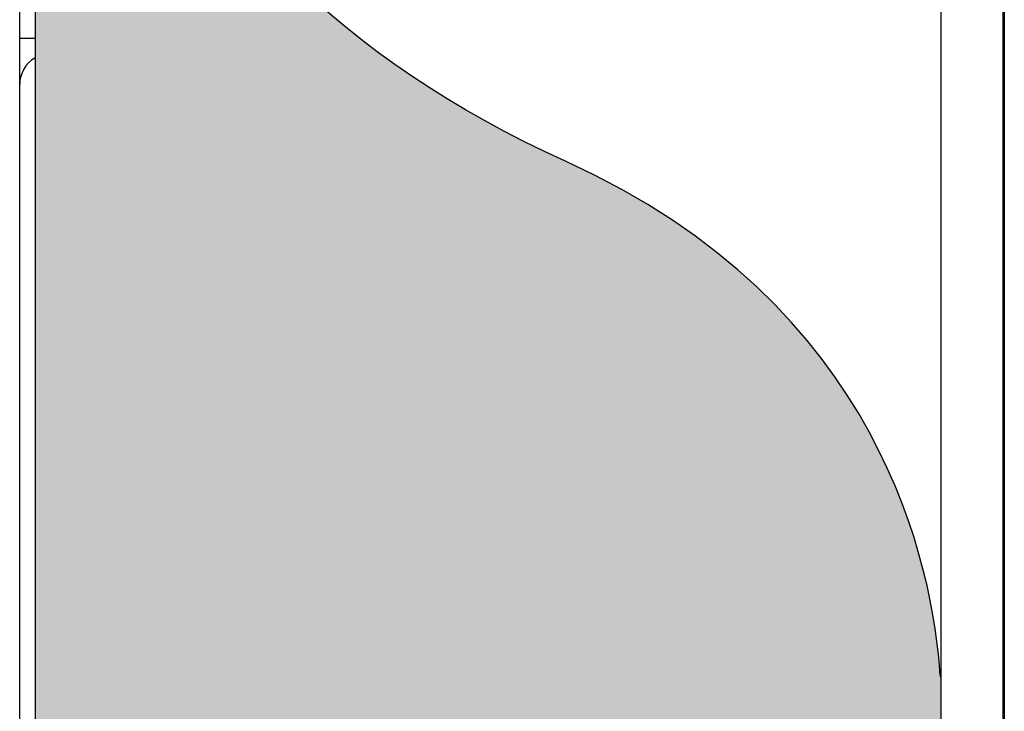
# Model space of a CAD drawing. Header units: millimetres. Extents: x 0 to 420, y 0 to 297.
# Tile 14 of 18: x 312 to 344, y 126 to 148. Entities that reach past the tile are written whole.
import ezdxf

# ---------------------------------------------------------------- set-up
doc = ezdxf.new("R2010")
doc.units = ezdxf.units.MM
doc.layers.get('0').update_dxf_attribs({"linetype": 'CONTINUOUS', "lineweight": 13})
doc.layers.add('Line', color=3, linetype='CONTINUOUS', lineweight=25)

msp = doc.modelspace()

# ---------------------------------------------------------------- hatches: boundary and pattern name
at = {"ltscale": 5}
h = msp.add_hatch(color=18, dxfattribs=at)
edge = h.paths.add_edge_path()
edge.add_spline(control_points=[(342.41, 126.746), (342.179, 130.238), (340.53, 138.836), (330.215, 143.499)], knot_values=[0, 0, 0, 0, 1, 1, 1, 1], degree=3, periodic=0)
edge.add_spline(control_points=[(330.215, 143.499), (315.326, 150.229), (313.191, 162.912), (312.945, 167.876)], knot_values=[1, 1, 1, 1, 2, 2, 2, 2], degree=3, periodic=0)
edge.add_line((312.945, 167.876), (312.945, 91))
edge.add_arc((313.945, 91), 1, 180, 270)
edge.add_line((313.945, 90), (341.445, 90))
edge.add_arc((341.445, 91), 1, 270, 360)
edge.add_line((342.445, 91), (342.445, 126.662))
edge.add_spline(control_points=[(342.445, 126.662), (342.433, 126.692), (342.421, 126.72), (342.41, 126.746)], knot_values=[7.968292, 7.968292, 7.968292, 7.968292, 8, 8, 8, 8], degree=3, periodic=0)
edge = h.paths.add_edge_path(flags=16)
edge.add_line((338.734, 120.873), (338.734, 118.55))
edge.add_spline(control_points=[(338.734, 118.55), (339.19, 118.55), (339.445, 118.55), (339.445, 118.55)], knot_values=[5.892302, 5.892302, 5.892302, 5.892302, 6, 6, 6, 6], degree=3, periodic=0)
edge.add_spline(control_points=[(339.445, 118.55), (339.721, 118.55), (339.945, 118.326), (339.945, 118.05)], knot_values=[6, 6, 6, 6, 7, 7, 7, 7], degree=3, periodic=0)
edge.add_spline(control_points=[(339.945, 118.05), (339.945, 118.05), (339.945, 108.55), (339.945, 108.55)], knot_values=[7, 7, 7, 7, 8, 8, 8, 8], degree=3, periodic=0)
edge.add_spline(control_points=[(339.945, 108.55), (339.945, 108.274), (339.721, 108.05), (339.445, 108.05)], knot_values=[0, 0, 0, 0, 1, 1, 1, 1], degree=3, periodic=0)
edge.add_spline(control_points=[(339.445, 108.05), (339.445, 108.05), (317.445, 108.05), (317.445, 108.05)], knot_values=[1, 1, 1, 1, 2, 2, 2, 2], degree=3, periodic=0)
edge.add_spline(control_points=[(317.445, 108.05), (317.169, 108.05), (316.945, 108.274), (316.945, 108.55)], knot_values=[2, 2, 2, 2, 3, 3, 3, 3], degree=3, periodic=0)
edge.add_spline(control_points=[(316.945, 108.55), (316.945, 108.55), (316.945, 118.05), (316.945, 118.05)], knot_values=[3, 3, 3, 3, 4, 4, 4, 4], degree=3, periodic=0)
edge.add_spline(control_points=[(316.945, 118.05), (316.945, 118.326), (317.169, 118.55), (317.445, 118.55)], knot_values=[4, 4, 4, 4, 5, 5, 5, 5], degree=3, periodic=0)
edge.add_spline(control_points=[(317.445, 118.55), (317.445, 118.55), (317.677, 118.55), (318.094, 118.55)], knot_values=[5, 5, 5, 5, 5.102758, 5.102758, 5.102758, 5.102758], degree=3, periodic=0)
edge.add_line((318.094, 118.55), (318.094, 120.873))
edge.add_line((318.094, 120.873), (338.734, 120.873))
h = msp.add_hatch(color=7)
edge = h.paths.add_edge_path()
edge.add_spline(control_points=[(322.058, 133.169), (322.058, 132.858), (321.772, 132.606), (321.418, 132.606), (321.065, 132.606), (320.778, 132.858), (320.778, 133.169), (320.778, 133.48), (321.065, 133.731), (321.418, 133.731), (321.772, 133.731), (322.058, 133.48), (322.058, 133.169)], knot_values=[0, 0, 0, 0, 1, 1, 1, 2, 2, 2, 3, 3, 3, 4, 4, 4, 4], degree=3, periodic=0)
h.paths.add_polyline_path([(327.68, 134.409), (327.68, 132.616), (327.286, 132.616), (327.286, 134.409)])
h.paths.add_polyline_path([(327.072, 134.409), (327.072, 132.616), (326.678, 132.616), (326.678, 134.409)])
edge = h.paths.add_edge_path()
edge.add_spline(control_points=[(323.896, 131.456), (323.896, 131.456), (324.443, 130.947), (324.443, 130.947)], knot_values=[10, 10, 10, 10, 11, 11, 11, 11], degree=3, periodic=0)
edge.add_spline(control_points=[(324.443, 130.947), (324.443, 130.947), (324.813, 130.603), (324.813, 130.603)], knot_values=[0, 0, 0, 0, 1, 1, 1, 1], degree=3, periodic=0)
edge.add_spline(control_points=[(324.813, 130.603), (324.813, 130.603), (324.829, 130.588), (324.855, 130.563)], knot_values=[1, 1, 1, 1, 1.169214, 1.169214, 1.169214, 1.169214], degree=3, periodic=0)
edge.add_spline(control_points=[(324.855, 130.563), (325.414, 131.784), (324.608, 133.474), (322.56, 133.474)], knot_values=[2, 2, 2, 2, 2.6393, 2.6393, 2.6393, 2.6393], degree=3, periodic=0)
edge.add_spline(control_points=[(322.56, 133.474), (322.56, 133.474), (322.556, 133.487), (322.556, 133.487)], knot_values=[1, 1, 1, 1, 2, 2, 2, 2], degree=3, periodic=0)
edge.add_spline(control_points=[(322.556, 133.487), (322.556, 133.487), (322.551, 134.361), (322.551, 134.361)], knot_values=[0, 0, 0, 0, 1, 1, 1, 1], degree=3, periodic=0)
edge.add_spline(control_points=[(322.551, 134.361), (322.551, 134.361), (322.791, 134.365), (322.791, 134.365)], knot_values=[6, 6, 6, 6, 7, 7, 7, 7], degree=3, periodic=0)
edge.add_spline(control_points=[(322.791, 134.365), (325.706, 134.243), (326.711, 131.575), (325.597, 129.87)], knot_values=[5.319857, 5.319857, 5.319857, 5.319857, 6, 6, 6, 6], degree=3, periodic=0)
edge.add_spline(control_points=[(325.597, 129.87), (325.743, 129.734), (325.905, 129.582), (325.905, 129.582)], knot_values=[2.453074, 2.453074, 2.453074, 2.453074, 3, 3, 3, 3], degree=3, periodic=0)
edge.add_spline(control_points=[(325.905, 129.582), (325.905, 129.582), (326.468, 129.058), (326.468, 129.058)], knot_values=[3, 3, 3, 3, 4, 4, 4, 4], degree=3, periodic=0)
edge.add_spline(control_points=[(326.468, 129.058), (326.468, 129.058), (326.052, 128.613), (326.052, 128.613)], knot_values=[4, 4, 4, 4, 5, 5, 5, 5], degree=3, periodic=0)
edge.add_spline(control_points=[(326.052, 128.613), (325.844, 128.39), (325.514, 128.365), (325.33, 128.535)], knot_values=[5, 5, 5, 5, 6, 6, 6, 6], degree=3, periodic=0)
edge.add_spline(control_points=[(325.33, 128.535), (325.146, 128.708), (325.115, 128.737), (325.115, 128.737)], knot_values=[6, 6, 6, 6, 7, 7, 7, 7], degree=3, periodic=0)
edge.add_spline(control_points=[(325.115, 128.737), (325.115, 128.737), (324.972, 128.871), (324.774, 129.055)], knot_values=[7, 7, 7, 7, 7.313622, 7.313622, 7.313622, 7.313622], degree=3, periodic=0)
edge.add_spline(control_points=[(324.774, 129.055), (324.229, 128.699), (323.506, 128.476), (322.598, 128.47)], knot_values=[5, 5, 5, 5, 5.195729, 5.195729, 5.195729, 5.195729], degree=3, periodic=0)
edge.add_spline(control_points=[(322.598, 128.47), (322.598, 128.47), (322.582, 128.47), (322.582, 128.47)], knot_values=[4, 4, 4, 4, 5, 5, 5, 5], degree=3, periodic=0)
edge.add_spline(control_points=[(322.582, 128.47), (322.582, 128.47), (322.582, 129.333), (322.582, 129.333)], knot_values=[3, 3, 3, 3, 4, 4, 4, 4], degree=3, periodic=0)
edge.add_spline(control_points=[(322.582, 129.333), (323.199, 129.334), (323.696, 129.475), (324.077, 129.705)], knot_values=[2.815805, 2.815805, 2.815805, 2.815805, 3, 3, 3, 3], degree=3, periodic=0)
edge.add_spline(control_points=[(324.077, 129.705), (323.838, 129.927), (323.653, 130.1), (323.653, 130.1)], knot_values=[7.644211, 7.644211, 7.644211, 7.644211, 8, 8, 8, 8], degree=3, periodic=0)
edge.add_spline(control_points=[(323.653, 130.1), (323.653, 130.1), (323.106, 130.609), (323.106, 130.609)], knot_values=[8, 8, 8, 8, 9, 9, 9, 9], degree=3, periodic=0)
edge.add_spline(control_points=[(323.106, 130.609), (323.106, 130.609), (323.896, 131.456), (323.896, 131.456)], knot_values=[9, 9, 9, 9, 10, 10, 10, 10], degree=3, periodic=0)
edge = h.paths.add_edge_path()
edge.add_spline(control_points=[(318.394, 134.396), (318.394, 134.396), (318.633, 134.392), (318.633, 134.392)], knot_values=[6, 6, 6, 6, 7, 7, 7, 7], degree=3, periodic=0)
edge.add_spline(control_points=[(318.633, 134.392), (318.633, 134.392), (318.628, 133.518), (318.628, 133.518)], knot_values=[0, 0, 0, 0, 1, 1, 1, 1], degree=3, periodic=0)
edge.add_spline(control_points=[(318.628, 133.518), (318.628, 133.518), (318.624, 133.505), (318.624, 133.505)], knot_values=[1, 1, 1, 1, 2, 2, 2, 2], degree=3, periodic=0)
edge.add_spline(control_points=[(318.624, 133.505), (315.421, 133.505), (315.256, 129.37), (318.602, 129.365)], knot_values=[2, 2, 2, 2, 3, 3, 3, 3], degree=3, periodic=0)
edge.add_spline(control_points=[(318.602, 129.365), (318.602, 129.365), (318.602, 128.5), (318.602, 128.5)], knot_values=[3, 3, 3, 3, 4, 4, 4, 4], degree=3, periodic=0)
edge.add_spline(control_points=[(318.602, 128.5), (318.602, 128.5), (318.586, 128.5), (318.586, 128.5)], knot_values=[4, 4, 4, 4, 5, 5, 5, 5], degree=3, periodic=0)
edge.add_spline(control_points=[(318.586, 128.5), (313.952, 128.533), (314.107, 134.216), (318.394, 134.396)], knot_values=[5, 5, 5, 5, 6, 6, 6, 6], degree=3, periodic=0)
edge = h.paths.add_edge_path()
edge.add_spline(control_points=[(321.997, 131.997), (321.997, 131.997), (321.997, 131.252), (321.997, 131.252)], knot_values=[10, 10, 10, 10, 11, 11, 11, 11], degree=3, periodic=0)
edge.add_spline(control_points=[(321.997, 131.252), (321.997, 131.252), (321.997, 130.745), (321.997, 130.745)], knot_values=[0, 0, 0, 0, 1, 1, 1, 1], degree=3, periodic=0)
edge.add_spline(control_points=[(321.997, 130.745), (321.997, 130.745), (321.997, 129.991), (321.997, 129.991)], knot_values=[1, 1, 1, 1, 2, 2, 2, 2], degree=3, periodic=0)
edge.add_spline(control_points=[(321.997, 129.991), (321.997, 129.991), (321.997, 129.251), (321.997, 129.251)], knot_values=[2, 2, 2, 2, 3, 3, 3, 3], degree=3, periodic=0)
edge.add_spline(control_points=[(321.997, 129.251), (321.997, 129.251), (321.997, 128.482), (321.997, 128.482)], knot_values=[3, 3, 3, 3, 4, 4, 4, 4], degree=3, periodic=0)
edge.add_spline(control_points=[(321.997, 128.482), (321.997, 128.482), (321.387, 128.482), (321.387, 128.482)], knot_values=[4, 4, 4, 4, 5, 5, 5, 5], degree=3, periodic=0)
edge.add_spline(control_points=[(321.387, 128.482), (321.083, 128.482), (320.838, 128.705), (320.838, 128.957), (320.838, 129.208), (320.838, 129.251), (320.838, 129.251)], knot_values=[5, 5, 5, 5, 6, 6, 6, 7, 7, 7, 7], degree=3, periodic=0)
edge.add_spline(control_points=[(320.838, 129.251), (320.838, 129.251), (320.838, 131.252), (320.838, 131.252)], knot_values=[7, 7, 7, 7, 8, 8, 8, 8], degree=3, periodic=0)
edge.add_spline(control_points=[(320.838, 131.252), (320.838, 131.252), (320.838, 131.997), (320.838, 131.997)], knot_values=[8, 8, 8, 8, 9, 9, 9, 9], degree=3, periodic=0)
edge.add_spline(control_points=[(320.838, 131.997), (320.838, 131.997), (321.997, 131.997), (321.997, 131.997)], knot_values=[9, 9, 9, 9, 10, 10, 10, 10], degree=3, periodic=0)
edge = h.paths.add_edge_path()
edge.add_spline(control_points=[(320.311, 134.424), (320.311, 134.424), (320.311, 133.157), (320.311, 133.157)], knot_values=[10, 10, 10, 10, 11, 11, 11, 11], degree=3, periodic=0)
edge.add_spline(control_points=[(320.311, 133.157), (320.311, 133.157), (320.311, 132.301), (320.311, 132.301)], knot_values=[0, 0, 0, 0, 1, 1, 1, 1], degree=3, periodic=0)
edge.add_spline(control_points=[(320.311, 132.301), (320.311, 132.301), (320.311, 131.021), (320.311, 131.021)], knot_values=[1, 1, 1, 1, 2, 2, 2, 2], degree=3, periodic=0)
edge.add_spline(control_points=[(320.311, 131.021), (320.311, 131.021), (320.311, 129.767), (320.311, 129.767)], knot_values=[2, 2, 2, 2, 3, 3, 3, 3], degree=3, periodic=0)
edge.add_spline(control_points=[(320.311, 129.767), (320.311, 129.767), (320.311, 128.462), (320.311, 128.462)], knot_values=[3, 3, 3, 3, 4, 4, 4, 4], degree=3, periodic=0)
edge.add_spline(control_points=[(320.311, 128.462), (320.311, 128.462), (319.701, 128.462), (319.701, 128.462)], knot_values=[4, 4, 4, 4, 5, 5, 5, 5], degree=3, periodic=0)
edge.add_spline(control_points=[(319.701, 128.462), (319.396, 128.462), (319.153, 128.843), (319.153, 129.268), (319.153, 129.695), (319.153, 129.767), (319.153, 129.767)], knot_values=[5, 5, 5, 5, 6, 6, 6, 7, 7, 7, 7], degree=3, periodic=0)
edge.add_spline(control_points=[(319.153, 129.767), (319.153, 129.767), (319.153, 133.157), (319.153, 133.157)], knot_values=[7, 7, 7, 7, 8, 8, 8, 8], degree=3, periodic=0)
edge.add_spline(control_points=[(319.153, 133.157), (319.153, 133.157), (319.153, 134.424), (319.153, 134.424)], knot_values=[8, 8, 8, 8, 9, 9, 9, 9], degree=3, periodic=0)
edge.add_spline(control_points=[(319.153, 134.424), (319.153, 134.424), (320.311, 134.424), (320.311, 134.424)], knot_values=[9, 9, 9, 9, 10, 10, 10, 10], degree=3, periodic=0)

# ---------------------------------------------------------------- linework, layer by layer
at = {"layer": 'Line', "color": 0}
for p, q in [((344.445, 207.5), (344.445, 89.5)), ((344.495, 180.2), (344.495, 116.7)), ((312.945, 167.876), (312.945, 91)), ((312.445, 146), (312.445, 161)), ((312.945, 147.5), (312.445, 147.5)), ((312.445, 88), (312.445, 146))]:
    msp.add_line(p, q, dxfattribs=at)
at = {"layer": 'Line'}
msp.add_line((312.945, 166.229), (312.945, 91), dxfattribs=at)
at = {"layer": 'Line', "color": 0}
msp.add_lwpolyline([(342.445, 91), (342.445, 206, 0.414214), (341.445, 207), (313.945, 207, 0.414214), (312.945, 206), (312.945, 167.876)], format="xyb", dxfattribs=at)
msp.add_arc((313.445, 146), 1, 120.3556, 180, dxfattribs=at)
for points in [[(330.215, 143.499), (315.326, 150.229), (313.191, 162.912), (312.945, 167.876)], [(342.41, 126.746), (342.179, 130.238), (340.53, 138.836), (330.215, 143.499)], [(342.445, 126.662), (342.433, 126.692), (342.421, 126.72), (342.41, 126.746)], [(342.445, 126.662), (342.433, 126.692), (342.421, 126.72), (342.41, 126.746)]]:
    msp.add_open_spline(points, degree=3, dxfattribs=at)

doc.saveas('drawing.dxf')
